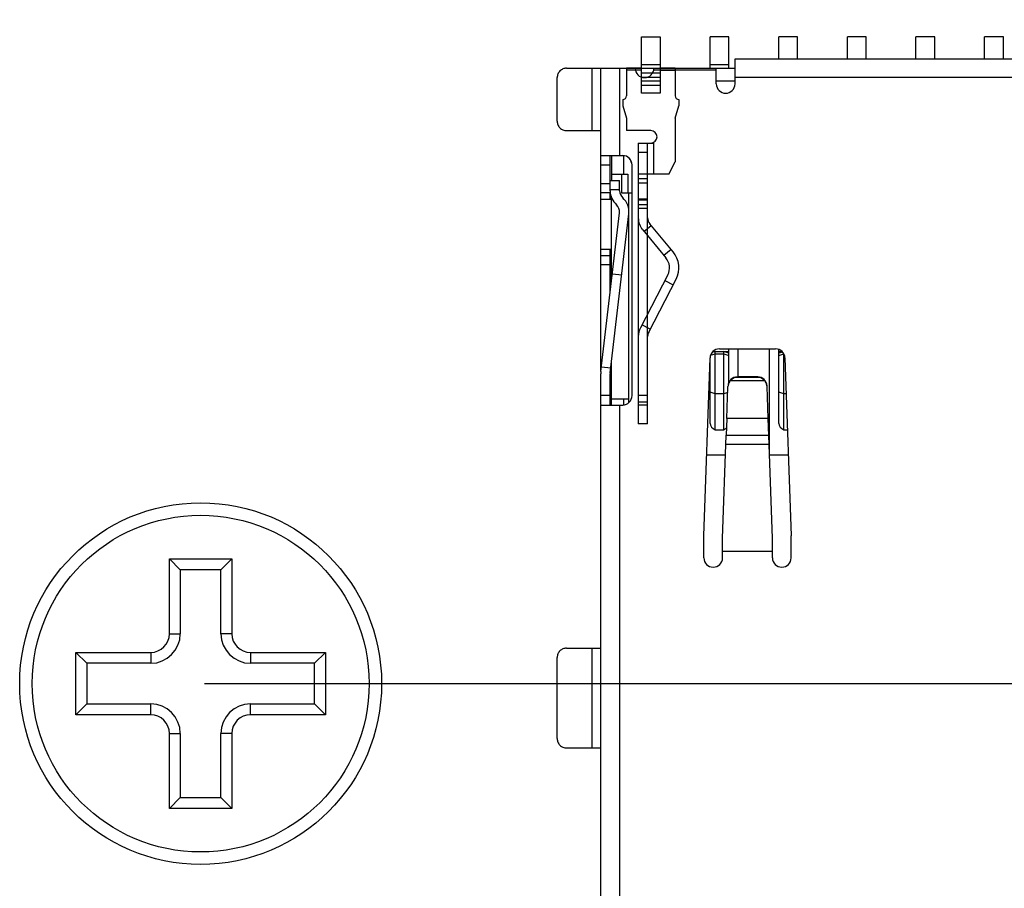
# Model space of a CAD drawing. Header units: inches. Extents: x -36 to 490, y -51 to 98.
# Tile 47 of 153: x 404 to 420, y -10 to 4. Entities that reach past the tile are written whole.
import ezdxf

# ---------------------------------------------------------------- set-up
doc = ezdxf.new("R2010")
doc.units = ezdxf.units.IN
doc.header["$LTSCALE"] = 1.21
doc.header["$MEASUREMENT"] = 0
doc.header["$PDMODE"] = 3
doc.header["$PDSIZE"] = 0.3125
doc.layers.get('0').update_dxf_attribs({"linetype": 'CONTINUOUS'})
doc.layers.get('Defpoints').update_dxf_attribs({"linetype": 'CONTINUOUS'})
doc.layers.add('DIM', color=3, linetype='CONTINUOUS')
doc.layers.add('IMPORTED12', color=7, linetype='CONTINUOUS')
doc.styles.get("Standard").update_dxf_attribs({"font": 'txt', "width": 0.8})
doc.dimstyles.get("Standard").update_dxf_attribs({"dimtxt": 0.15625, "dimasz": 0.1875, "dimexe": 0.125, "dimexo": 0.0625, "dimgap": 0.09, "dimtad": 0, "dimtih": 1, "dimtoh": 1, "dimzin": 4, "dimdsep": 46, "dimtxsty": 'Standard', "dimblk": '_FILLED', "dimblk1": '_FILLED', "dimblk2": '_FILLED', "dimcen": 0.09, "dimazin": 1, "dimtp": 0.01, "dimtm": 0.01, "dimtfac": 1, "dimtofl": 0, "dimtmove": 0, "dimatfit": 3, "dimldrblk": '_FILLED', "dimfxl": 1, "dimtolj": 1, "dimtzin": 4, "dimarcsym": 0})

# ---------------------------------------------------------------- blocks, each defined once
blk = doc.blocks.new('_FILLED')
at = {"color": 0, "linetype": 'ByBlock'}
blk.add_solid([(0, 0), (-1, 0.1667), (-1, -0.1667)], dxfattribs=at)
blk = doc.blocks.new('*D70')
at = {"layer": 'Defpoints', "color": 0}
for p in [(406.8, 41.989), (406.8, -7.061), (488.634, -7.061)]:
    blk.add_point(p, dxfattribs=at)
at = {"layer": 'DIM', "color": 0, "lineweight": -2}
for p, q in [((406.863, 41.989), (488.759, 41.989)), ((488.634, 39.449), (488.634, 21.387)), ((488.634, -4.521), (488.634, 13.541)), ((406.863, -7.061), (488.759, -7.061))]:
    blk.add_line(p, q, dxfattribs=at)
at = {"layer": 'DIM', "color": 0, "lineweight": -2, "xscale": 2.54, "yscale": 2.54, "zscale": 2.54}
for p, rotation in [((488.634, 41.989), 90), ((488.634, -7.061), 270)]:
    blk.add_blockref('_FILLED', p, dxfattribs=dict(at, rotation=rotation))
at = {"layer": 'DIM', "color": 0, "insert": (488.634, 17.464), "char_height": 2.5, "attachment_point": 5, "rotation": 90, "line_spacing_factor": 2.5}
blk.add_mtext('\\A1;49.05', dxfattribs=at)

msp = doc.modelspace()

# ---------------------------------------------------------------- linework, layer by layer
at = {"color": 7, "linetype": 'Continuous'}
for p, q in [((415.264, 3.31), (414.964, 3.31)), ((414.964, 2.807), (414.964, 3.31)), ((415.264, 2.807), (415.264, 3.31)), ((416.364, 3.31), (416.064, 3.31)), ((416.064, 2.957), (416.064, 3.31)), ((416.364, 2.957), (416.364, 3.31)), ((417.464, 3.31), (417.164, 3.31)), ((417.164, 2.957), (417.164, 3.31)), ((417.464, 2.957), (417.464, 3.31)), ((418.564, 3.31), (418.264, 3.31)), ((418.264, 2.957), (418.264, 3.31)), ((418.564, 2.957), (418.564, 3.31)), ((419.664, 3.31), (419.364, 3.31)), ((419.364, 2.957), (419.364, 3.31)), ((419.664, 2.957), (419.664, 3.31)), ((415.264, 2.862), (414.964, 2.862)), ((415.364, 2.957), (424.764, 2.957)), ((415.364, 2.557), (415.364, 2.957)), ((412.664, 2.807), (415.364, 2.807)), ((413.067, 2.807), (413.067, 1.807)), ((413.214, -2.058), (413.214, 2.807)), ((413.514, 2.807), (413.514, 1.407)), ((414.062, 2.782), (415.064, 2.782)), ((415.064, 2.557), (415.064, 2.807)), ((412.514, 1.957), (412.514, 2.657)), ((415.064, 2.607), (415.364, 2.607)), ((424.764, 2.657), (415.364, 2.657)), ((412.664, 1.807), (413.202, 1.807)), ((413.214, 1.407), (413.564, 1.407)), ((413.364, 0.843), (413.364, 1.407)), ((413.384, 1.407), (413.384, 1.007)), ((413.584, 1.107), (413.584, 1.406)), ((413.711, 1.281), (413.681, 1.35)), ((413.214, 1.257), (413.364, 1.257)), ((413.384, 1.107), (413.644, 1.107)), ((413.544, 1.107), (413.544, 0.807)), ((413.644, 1.107), (413.644, 0.807)), ((413.714, -2.443), (413.714, 1.257)), ((413.214, 0.957), (413.364, 0.957)), ((413.364, 1.007), (413.514, 1.007)), ((413.514, 0.843), (413.514, 1.007)), ((413.364, 0.807), (413.214, 0.807)), ((413.514, 0.857), (413.364, 0.857)), ((413.364, 0.707), (413.364, 0.807)), ((413.544, 0.807), (413.714, 0.807)), ((413.664, -2.554), (413.664, 0.807)), ((413.214, 0.707), (413.384, 0.707)), ((413.384, -0.617), (413.384, 0.742)), ((413.216, -2.058), (413.513, 0.49)), ((413.365, -2.075), (413.662, 0.473)), ((413.214, -0.093), (413.384, -0.093)), ((413.364, -0.788), (413.364, -0.093)), ((413.214, -0.193), (413.364, -0.193)), ((413.364, -0.343), (413.214, -0.343)), ((413.399, -0.489), (413.548, -0.507)), ((415.114, -1.693), (416.014, -1.693)), ((415.264, -2.235), (415.264, -1.693)), ((415.414, -2.143), (415.414, -1.693)), ((415.914, -3.336), (415.914, -1.693)), ((416.064, -2.89), (416.064, -1.702)), ((414.864, -4.693), (414.964, -1.837)), ((414.964, -2.89), (414.964, -1.837)), ((414.972, -1.794), (415.044, -1.771)), ((415.044, -1.737), (414.994, -1.753)), ((415.01, -1.737), (415.264, -1.737)), ((415.044, -2.991), (415.044, -1.737)), ((415.044, -1.771), (415.184, -1.771)), ((415.264, -1.762), (415.184, -1.737)), ((415.184, -2.991), (415.184, -1.737)), ((415.184, -1.771), (415.264, -1.797)), ((416.064, -1.737), (416.118, -1.737)), ((416.125, -1.743), (416.064, -1.762)), ((416.064, -1.797), (416.144, -1.771)), ((416.144, -2.991), (416.144, -1.771)), ((416.164, -1.837), (416.264, -4.693)), ((413.225, -1.979), (413.374, -1.997)), ((413.384, -2.593), (413.384, -1.912)), ((413.214, -2.584), (413.214, -2.093)), ((413.364, -2.584), (413.364, -2.093)), ((415.839, -2.203), (415.29, -2.203)), ((415.402, -2.143), (415.401, -2.15)), ((415.727, -2.15), (415.401, -2.15)), ((415.727, -2.143), (415.402, -2.143)), ((415.727, -2.15), (415.727, -2.143)), ((415.233, -2.809), (415.251, -2.298)), ((415.895, -2.809), (415.877, -2.298)), ((413.364, -2.443), (413.214, -2.443)), ((413.384, -2.493), (413.664, -2.493)), ((413.584, -2.591), (413.584, -2.493)), ((415.044, -2.413), (414.964, -2.387)), ((415.184, -2.413), (415.044, -2.413)), ((415.248, -2.393), (415.184, -2.413)), ((416.144, -2.413), (416.064, -2.387)), ((416.184, -2.413), (416.144, -2.413)), ((413.214, -2.584), (413.218, -2.593)), ((413.214, -10.993), (413.214, -2.593)), ((413.218, -2.593), (413.564, -2.593)), ((413.514, -2.593), (413.514, -10.993)), ((415.233, -2.809), (415.224, -3.076)), ((415.895, -2.809), (415.233, -2.809)), ((415.91, -3.225), (415.895, -2.809)), ((415.064, -2.993), (415.164, -2.993)), ((416.164, -2.993), (416.205, -2.993)), ((415.164, -4.735), (415.224, -3.076)), ((415.224, -3.076), (415.905, -3.076)), ((415.91, -3.225), (415.218, -3.225)), ((415.964, -4.735), (415.91, -3.225)), ((414.91, -3.393), (415.212, -3.393)), ((415.914, -3.393), (416.219, -3.393)), ((414.864, -5.043), (414.864, -4.693)), ((416.264, -5.043), (416.264, -4.693)), ((415.164, -5.043), (415.164, -4.735)), ((415.964, -5.043), (415.964, -4.735)), ((415.164, -4.935), (415.964, -4.935)), ((415.964, -4.943), (415.164, -4.943)), ((406.3, -5.061), (407.3, -5.061)), ((406.3, -5.061), (406.474, -5.235)), ((406.3, -6.261), (406.3, -5.061)), ((407.3, -5.061), (407.126, -5.235)), ((407.3, -5.061), (407.3, -6.261)), ((407.126, -5.235), (406.474, -5.235)), ((406.474, -5.235), (406.474, -6.261)), ((407.126, -6.261), (407.126, -5.235)), ((406.3, -6.261), (406.474, -6.261)), ((407.3, -6.261), (407.126, -6.261)), ((404.8, -6.561), (406, -6.561)), ((404.8, -6.561), (404.974, -6.735)), ((404.8, -7.561), (404.8, -6.561)), ((406, -6.561), (406, -6.735)), ((407.6, -6.561), (408.8, -6.561)), ((407.6, -6.561), (407.6, -6.735)), ((408.8, -6.561), (408.626, -6.735)), ((408.8, -6.561), (408.8, -7.561)), ((412.664, -6.493), (413.202, -6.493)), ((413.067, -6.493), (413.067, -8.093)), ((406, -6.735), (404.974, -6.735)), ((404.974, -6.735), (404.974, -7.387)), ((408.626, -6.735), (407.6, -6.735)), ((408.626, -7.387), (408.626, -6.735)), ((412.514, -7.943), (412.514, -6.643)), ((404.8, -7.561), (404.974, -7.387)), ((404.974, -7.387), (406, -7.387)), ((406, -7.561), (406, -7.387)), ((407.6, -7.387), (408.626, -7.387)), ((407.6, -7.561), (407.6, -7.387)), ((408.8, -7.561), (408.626, -7.387)), ((406, -7.561), (404.8, -7.561)), ((408.8, -7.561), (407.6, -7.561)), ((406.3, -7.861), (406.474, -7.861)), ((406.3, -9.061), (406.3, -7.861)), ((406.474, -7.861), (406.474, -8.887)), ((407.3, -7.861), (407.126, -7.861)), ((407.126, -8.887), (407.126, -7.861)), ((407.3, -7.861), (407.3, -9.061)), ((412.664, -8.093), (413.202, -8.093)), ((406.3, -9.061), (406.474, -8.887)), ((406.474, -8.887), (407.126, -8.887)), ((407.3, -9.061), (407.126, -8.887)), ((407.3, -9.061), (406.3, -9.061))]:
    msp.add_line(p, q, dxfattribs=at)
for radius in [2.9, 2.7]:
    msp.add_circle((406.8, -7.061), radius, dxfattribs=at)
for centre, radius, start, end in [((413.914, 2.807), 0.15, 180, 0), ((415.214, 2.557), 0.15, 180, 0), ((413.564, 1.257), 0.15, 0, 90), ((413.664, 0.843), 0.3, 180, 228.1897), ((413.664, 0.843), 0.15, 180, 228.1897), ((413.364, 0.507), 0.3, 353.3518, 48.1897), ((413.364, 0.507), 0.15, 353.3518, 48.1897), ((415.114, -1.843), 0.15, 90, 177.9941), ((416.014, -1.843), 0.15, 2.0059, 90), ((413.514, -2.093), 0.3, 173.3518, 180), ((413.514, -2.093), 0.15, 173.3518, 180), ((413.564, -2.443), 0.15, 270, 0), ((415.064, -2.863), 0.129, 261.1194, 270.0118), ((415.164, -2.863), 0.129, 269.9882, 278.8806), ((416.164, -2.863), 0.129, 261.1194, 270.0118), ((415.014, -5.043), 0.15, 180, 0), ((416.114, -5.043), 0.15, 180, 0), ((406, -6.261), 0.474, 270, 0), ((406, -6.261), 0.3, 270, 0), ((407.6, -6.261), 0.474, 180, 270), ((407.6, -6.261), 0.3, 180, 270), ((406, -7.861), 0.474, 0, 90), ((407.6, -7.861), 0.474, 90, 180), ((406, -7.861), 0.3, 0, 90), ((407.6, -7.861), 0.3, 90, 180)]:
    msp.add_arc(centre, radius, start, end, dxfattribs=at)
for centre, major_axis, ratio, start_param, end_param in [((415.402, -2.292), (0.15, 0), 0.997272, 1.570796, 3.106064), ((415.727, -2.292), (0.15, 0), 0.997272, 0.035529, 1.570796), ((415.064, -2.922), (0.0928, -0.0584), 0.638918, -2.759537, -1.390099), ((415.164, -2.922), (0.0928, 0.0584), 0.638918, -1.751494, -1.254009), ((416.164, -2.922), (0.0928, -0.0584), 0.638918, -2.759537, -1.390099)]:
    msp.add_ellipse(centre, major_axis=major_axis, ratio=ratio, start_param=start_param, end_param=end_param, dxfattribs=at)
for points, knots in [([(412.664, 2.807), (412.645, 2.807), (412.605, 2.8), (412.555, 2.766), (412.522, 2.716), (412.514, 2.677), (412.514, 2.657)], [0, 0, 0, 0, 0.249993, 0.499977, 0.749976, 1, 1, 1, 1]), ([(412.514, 1.957), (412.514, 1.938), (412.522, 1.899), (412.555, 1.849), (412.605, 1.815), (412.645, 1.807), (412.664, 1.807)], [0, 0, 0, 0, 0.250028, 0.500027, 0.750011, 1, 1, 1, 1]), ([(415.29, -2.203), (415.278, -2.216), (415.259, -2.246), (415.252, -2.281), (415.251, -2.298)], [0, 0, 0, 0, 0.500161, 1, 1, 1, 1]), ([(415.401, -2.15), (415.379, -2.15), (415.336, -2.16), (415.302, -2.188), (415.29, -2.203)], [0, 0, 0, 0, 0.525162, 1, 1, 1, 1]), ([(415.839, -2.203), (415.826, -2.188), (415.792, -2.16), (415.749, -2.15), (415.727, -2.15)], [0, 0, 0, 0, 0.474829, 1, 1, 1, 1]), ([(415.877, -2.298), (415.877, -2.281), (415.869, -2.246), (415.851, -2.216), (415.839, -2.203)], [0, 0, 0, 0, 0.499844, 1, 1, 1, 1]), ([(412.664, -6.493), (412.645, -6.493), (412.605, -6.5), (412.555, -6.534), (412.522, -6.584), (412.514, -6.623), (412.514, -6.643)], [0, 0, 0, 0, 0.249993, 0.499977, 0.749976, 1, 1, 1, 1]), ([(413.202, -6.493), (413.205, -6.493), (413.213, -6.491), (413.214, -6.483), (413.214, -6.48)], [0, 0, 0, 0, 0.499992, 1, 1, 1, 1]), ([(412.514, -7.943), (412.514, -7.962), (412.522, -8.001), (412.555, -8.051), (412.605, -8.085), (412.645, -8.093), (412.664, -8.093)], [0, 0, 0, 0, 0.250028, 0.500027, 0.750011, 1, 1, 1, 1]), ([(413.214, -8.105), (413.214, -8.102), (413.213, -8.094), (413.205, -8.093), (413.202, -8.093)], [0, 0, 0, 0, 0.500222, 1, 1, 1, 1])]:
    msp.add_open_spline(points, degree=3, knots=knots, dxfattribs=at)
at = {"layer": 'IMPORTED12', "color": 6, "linetype": 'Continuous'}
for p, q in [((413.864, 3.31), (414.164, 3.31)), ((413.864, 2.407), (413.864, 3.31)), ((414.164, 3.307), (413.864, 3.307)), ((414.164, 3.31), (414.164, 2.407)), ((414.164, 2.862), (413.864, 2.862)), ((414.164, 2.86), (413.864, 2.86)), ((413.864, 2.807), (413.624, 2.807)), ((413.624, 2.807), (413.624, 2.367)), ((413.864, 2.777), (413.624, 2.777)), ((413.864, 2.735), (414.164, 2.735)), ((414.404, 2.807), (414.164, 2.807)), ((414.164, 2.777), (414.404, 2.777)), ((414.404, 2.807), (414.404, 2.367)), ((413.864, 2.667), (414.164, 2.667)), ((413.864, 2.605), (414.164, 2.605)), ((413.864, 2.537), (414.164, 2.537)), ((414.164, 2.407), (413.864, 2.407)), ((413.564, 2.307), (413.564, 2.207)), ((414.464, 2.307), (414.464, 2.207)), ((413.564, 2.207), (413.624, 2.007)), ((414.404, 2.007), (414.464, 2.207)), ((413.624, 2.007), (413.624, 1.807)), ((414.404, 2.007), (414.404, 1.307)), ((414.014, 1.807), (413.624, 1.807)), ((413.814, 1.607), (414.064, 1.607)), ((413.814, 1.607), (413.814, -2.893)), ((413.964, -2.893), (413.964, 1.607)), ((414.064, 1.107), (414.064, 1.607)), ((413.964, 1.457), (413.814, 1.457)), ((414.304, 1.107), (414.404, 1.307)), ((414.304, 1.107), (413.814, 1.107)), ((413.964, 1.032), (413.814, 1.032)), ((413.964, 0.964), (413.814, 0.964)), ((413.964, 0.707), (413.814, 0.707)), ((413.814, 0.698), (413.964, 0.698)), ((413.964, 0.617), (413.814, 0.617)), ((413.964, 0.557), (413.814, 0.557)), ((413.884, 0.216), (414.257, -0.233)), ((413.905, 0.19), (414.02, 0.286)), ((414.372, -0.137), (413.999, 0.312)), ((414.34, -0.098), (414.225, -0.194)), ((414.286, -0.507), (413.848, -1.355)), ((413.981, -1.424), (414.42, -0.576)), ((414.24, -0.596), (414.374, -0.665)), ((414.006, -1.376), (413.873, -1.307)), ((413.964, -2.443), (413.814, -2.443)), ((413.814, -2.543), (413.964, -2.543)), ((413.964, -2.593), (413.814, -2.593)), ((413.964, -2.893), (413.814, -2.893))]:
    msp.add_line(p, q, dxfattribs=at)
at = {"layer": 'IMPORTED12', "color": 7, "linetype": 'Continuous'}
for p, q in [((414.029, 1.608), (414.064, 1.607)), ((414.064, 1.607), (414.029, 1.608))]:
    msp.add_line(p, q, dxfattribs=at)
at = {"layer": 'IMPORTED12', "color": 6, "linetype": 'Continuous'}
for centre, radius, start, end in [((413.564, 2.367), 0.06, 270, 0), ((414.464, 2.367), 0.06, 180, 270), ((414.014, 1.707), 0.1, 270.0312, 90), ((414.114, 0.407), 0.3, 180, 219.7507), ((414.114, 0.407), 0.15, 180, 219.7507), ((414.064, -0.393), 0.4, 332.6367, 39.7507), ((414.064, -0.393), 0.25, 332.6367, 39.7507), ((414.114, -1.493), 0.3, 152.6367, 180), ((414.114, -1.493), 0.15, 152.6367, 180)]:
    msp.add_arc(centre, radius, start, end, dxfattribs=at)

# ---------------------------------------------------------------- dimensions: what is measured, and where the dimension line sits
at = {"layer": 'DIM'}
dim = msp.add_linear_dim(base=(488.634, -7.061), p1=(406.8, 41.989), p2=(406.8, -7.061), angle=90, dimstyle='Standard', override={"dimtxt": 2.5, "dimasz": 2.54, "dimtih": 0, "dimtoh": 0, "dimzin": 0, "dimcen": 0.198, "dimadec": 0, "dimazin": 0, "dimtp": 0, "dimtm": 0, "dimtdec": 4, "dimtzin": 0}, dxfattribs=at)
dim.commit()
dim.dimension.update_dxf_attribs({"geometry": '*D70', "text_midpoint": (488.634, 17.464)})

doc.saveas('drawing.dxf')
